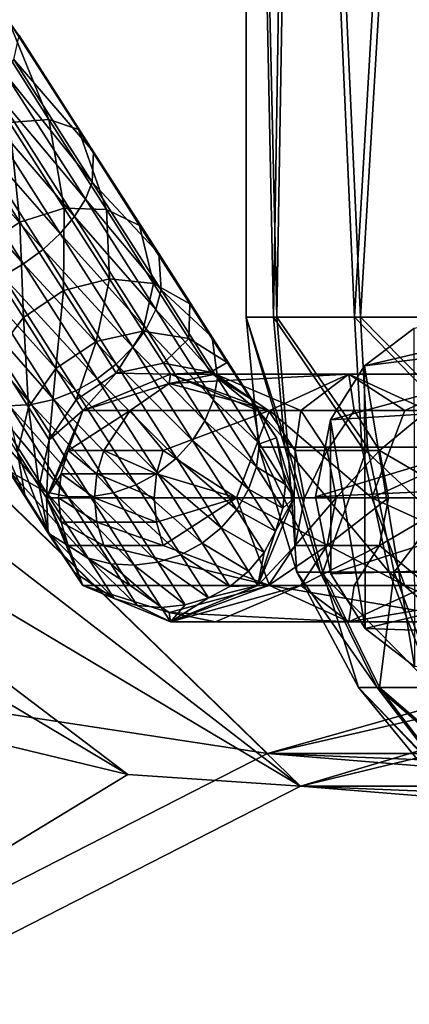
# Model space of a CAD drawing. Header units: metres. Extents: x 0 to 804, y -808 to 0.
# Tile 12 of 92: x 109 to 130, y -733 to -681. Entities that reach past the tile are written whole.
import ezdxf

# ---------------------------------------------------------------- set-up
doc = ezdxf.new("R2010")
doc.units = ezdxf.units.M

msp = doc.modelspace()

# ---------------------------------------------------------------- linework, layer by layer
at = {"layer": 'None012311'}
for points in [[(84.22982, -682.522278, 108.109589), (355.943726, -624.124634, 109.128922), (78.546486, -118.575203, 117.953323)], [(346.66452, -635.821777, 108.924751), (355.943726, -624.124634, 109.128922), (84.22982, -682.522278, 108.109589)], [(341.434326, -646.210693, 108.743408), (346.66452, -635.821777, 108.924751), (84.22982, -682.522278, 108.109589)], [(337.947601, -658.335693, 108.531769), (341.434326, -646.210693, 108.743408), (84.22982, -682.522278, 108.109589)], [(335.843445, -657.893982, 105.539024), (123.969986, -721.144897, 104.434975), (82.481255, -680.857727, 105.138191)], [(123.969986, -721.144897, 104.434975), (335.843445, -657.893982, 105.539024), (334.719879, -670.138, 105.325302)], [(84.22982, -682.522278, 108.109589), (122.238647, -719.43042, 107.465355), (337.947601, -658.335693, 108.531769)], [(122.238647, -719.43042, 107.465355), (336.859772, -670.190369, 108.324844), (337.947601, -658.335693, 108.531769)], [(122.238647, -719.43042, 107.465355), (322.483765, -719.43042, 107.465355), (336.859772, -670.190369, 108.324844)], [(322.483765, -721.144897, 104.434975), (123.969986, -721.144897, 104.434975), (334.719879, -670.138, 105.325302)], [(123.969986, -721.144897, 104.434975), (83.185196, -689.640137, 104.984894), (82.481255, -680.857727, 105.138191)], [(105.895149, -716.931885, 107.508965), (122.238647, -719.43042, 107.465355), (84.22982, -682.522278, 108.109589)], [(85.365654, -698.170349, 104.835991), (83.185196, -689.640137, 104.984894), (123.969986, -721.144897, 104.434975)], [(88.643501, -704.88562, 104.718781), (85.365654, -698.170349, 104.835991), (114.904655, -720.526489, 104.44577)], [(114.904655, -720.526489, 104.44577), (85.365654, -698.170349, 104.835991), (123.969986, -721.144897, 104.434975)], [(106.073952, -718.413147, 104.482658), (88.643501, -704.88562, 104.718781), (114.904655, -720.526489, 104.44577)], [(122.238647, -719.43042, 107.465355), (105.895149, -716.931885, 107.508965), (59.346073, -751.527832, 163.059708)], [(106.073952, -718.413147, 104.482658), (114.904655, -720.526489, 104.44577), (61.042992, -753.259888, 160.059708)], [(322.483765, -735.750671, 135.73291), (122.238647, -719.43042, 107.465355), (59.346073, -751.527832, 163.059708)], [(322.483765, -735.750671, 135.73291), (322.483765, -727.591248, 121.600327), (122.238647, -719.43042, 107.465355)], [(322.483765, -727.591248, 121.600327), (322.483765, -719.43042, 107.465355), (122.238647, -719.43042, 107.465355)], [(61.042992, -753.259888, 160.059708), (114.904655, -720.526489, 104.44577), (123.969986, -721.144897, 104.434975)], [(61.042992, -753.259888, 160.059708), (123.969986, -721.144897, 104.434975), (322.483765, -737.202393, 132.24733)], [(322.483765, -737.202393, 132.24733), (123.969986, -721.144897, 104.434975), (322.483765, -729.17334, 118.340668)], [(123.969986, -721.144897, 104.434975), (322.483765, -721.144897, 104.434975), (322.483765, -729.17334, 118.340668)]]:
    msp.add_3dface(points, dxfattribs=at)
at = {"layer": 'None012312'}
for points in [[(108.630753, -680.936401, 857.452637), (107.294746, -680.735596, 859.598999), (110.745911, -686.13147, 863.022461)], [(107.294746, -680.735596, 859.598999), (108.67923, -686.294495, 864.483398), (110.745911, -686.13147, 863.022461)], [(109.196365, -681.726501, 855.109985), (108.630753, -680.936401, 857.452637), (112.29834, -686.670654, 861.090759)], [(108.630753, -680.936401, 857.452637), (110.745911, -686.13147, 863.022461), (112.29834, -686.670654, 861.090759)], [(113.100159, -687.830078, 858.982483), (108.905472, -682.985596, 852.927673), (109.196365, -681.726501, 855.109985)], [(112.29834, -686.670654, 861.090759), (113.100159, -687.830078, 858.982483), (109.196365, -681.726501, 855.109985)], [(113.029305, -689.433105, 857.018494), (108.447632, -683.733093, 852.00293), (108.905472, -682.985596, 852.927673)], [(113.100159, -687.830078, 858.982483), (113.029305, -689.433105, 857.018494), (108.905472, -682.985596, 852.927673)], [(107.802368, -684.521912, 851.238037), (108.447632, -683.733093, 852.00293), (112.664711, -690.326477, 856.186218)], [(112.664711, -690.326477, 856.186218), (108.447632, -683.733093, 852.00293), (113.029305, -689.433105, 857.018494)], [(106.994469, -685.321655, 850.662415), (107.802368, -684.521912, 851.238037), (112.096565, -691.23584, 855.497803)], [(107.802368, -684.521912, 851.238037), (112.664711, -690.326477, 856.186218), (112.096565, -691.23584, 855.497803)], [(106.054985, -686.101624, 850.298218), (106.994469, -685.321655, 850.662415), (111.346703, -692.126343, 854.979797)], [(106.994469, -685.321655, 850.662415), (112.096565, -691.23584, 855.497803), (111.346703, -692.126343, 854.979797)], [(105.020012, -686.831848, 850.159363), (106.054985, -686.101624, 850.298218), (110.443947, -692.963745, 854.651978)], [(106.054985, -686.101624, 850.298218), (111.346703, -692.126343, 854.979797), (110.443947, -692.963745, 854.651978)], [(109.219032, -691.522339, 869.525208), (108.67923, -686.294495, 864.483398), (106.412918, -687.13501, 865.251221)], [(110.745911, -686.13147, 863.022461), (108.67923, -686.294495, 864.483398), (111.560738, -690.799683, 868.872253)], [(111.560738, -690.799683, 868.872253), (108.67923, -686.294495, 864.483398), (109.219032, -691.522339, 869.525208)], [(112.29834, -686.670654, 861.090759), (110.745911, -686.13147, 863.022461), (113.770889, -690.860962, 867.629761)], [(110.745911, -686.13147, 863.022461), (111.560738, -690.799683, 868.872253), (113.770889, -690.860962, 867.629761)], [(103.929344, -687.484253, 850.251282), (105.020012, -686.831848, 850.159363), (109.422974, -693.71582, 854.527039)], [(105.020012, -686.831848, 850.159363), (110.443947, -692.963745, 854.651978), (109.422974, -693.71582, 854.527039)], [(113.770889, -690.860962, 867.629761), (115.513, -691.696716, 865.987), (112.29834, -686.670654, 861.090759)], [(115.513, -691.696716, 865.987), (113.100159, -687.830078, 858.982483), (112.29834, -686.670654, 861.090759)], [(109.422974, -693.71582, 854.527039), (108.323036, -694.35376, 854.609741), (103.929344, -687.484253, 850.251282)], [(107.102264, -692.918823, 869.489319), (109.219032, -691.522339, 869.525208), (106.412918, -687.13501, 865.251221)], [(116.521858, -693.17981, 864.194031), (113.029305, -689.433105, 857.018494), (113.100159, -687.830078, 858.982483)], [(115.513, -691.696716, 865.987), (116.521858, -693.17981, 864.194031), (113.100159, -687.830078, 858.982483)], [(116.643875, -695.084473, 862.523804), (112.664711, -690.326477, 856.186218), (113.029305, -689.433105, 857.018494)], [(116.643875, -695.084473, 862.523804), (113.029305, -689.433105, 857.018494), (116.521858, -693.17981, 864.194031)], [(112.096565, -691.23584, 855.497803), (112.664711, -690.326477, 856.186218), (116.361008, -696.105591, 861.815979)], [(116.361008, -696.105591, 861.815979), (112.664711, -690.326477, 856.186218), (116.643875, -695.084473, 862.523804)], [(111.521896, -695.122864, 874.733154), (111.560738, -690.799683, 868.872253), (109.219032, -691.522339, 869.525208)], [(111.560738, -690.799683, 868.872253), (111.521896, -695.122864, 874.733154), (113.925484, -694.496948, 874.220154)], [(113.770889, -690.860962, 867.629761), (111.560738, -690.799683, 868.872253), (113.925484, -694.496948, 874.220154)], [(113.925484, -694.496948, 874.220154), (116.253365, -694.742249, 873.243958), (113.770889, -690.860962, 867.629761)], [(116.253365, -694.742249, 873.243958), (115.513, -691.696716, 865.987), (113.770889, -690.860962, 867.629761)], [(109.408531, -696.524658, 874.704956), (109.219032, -691.522339, 869.525208), (107.102264, -692.918823, 869.489319)], [(109.219032, -691.522339, 869.525208), (109.408531, -696.524658, 874.704956), (111.521896, -695.122864, 874.733154)], [(111.346703, -692.126343, 854.979797), (112.096565, -691.23584, 855.497803), (115.860466, -697.120667, 861.230591)], [(112.096565, -691.23584, 855.497803), (116.361008, -696.105591, 861.815979), (115.860466, -697.120667, 861.230591)], [(110.443947, -692.963745, 854.651978), (111.346703, -692.126343, 854.979797), (115.161476, -698.090698, 860.790039)], [(111.346703, -692.126343, 854.979797), (115.860466, -697.120667, 861.230591), (115.161476, -698.090698, 860.790039)], [(116.253365, -694.742249, 873.243958), (118.151154, -695.821472, 871.953247), (115.513, -691.696716, 865.987)], [(118.151154, -695.821472, 871.953247), (116.521858, -693.17981, 864.194031), (115.513, -691.696716, 865.987)], [(107.907135, -698.489014, 874.139771), (109.408531, -696.524658, 874.704956), (107.102264, -692.918823, 869.489319)], [(109.422974, -693.71582, 854.527039), (110.443947, -692.963745, 854.651978), (114.290901, -698.978394, 860.51123)], [(110.443947, -692.963745, 854.651978), (115.161476, -698.090698, 860.790039), (114.290901, -698.978394, 860.51123)], [(119.329918, -697.57019, 870.544495), (116.643875, -695.084473, 862.523804), (116.521858, -693.17981, 864.194031)], [(119.329918, -697.57019, 870.544495), (116.521858, -693.17981, 864.194031), (118.151154, -695.821472, 871.953247)], [(113.282204, -699.749695, 860.405029), (108.323036, -694.35376, 854.609741), (109.422974, -693.71582, 854.527039)], [(114.290901, -698.978394, 860.51123), (113.282204, -699.749695, 860.405029), (109.422974, -693.71582, 854.527039)], [(107.186386, -694.852966, 854.896973), (108.323036, -694.35376, 854.609741), (112.174133, -700.374878, 860.475342)], [(108.323036, -694.35376, 854.609741), (113.282204, -699.749695, 860.405029), (112.174133, -700.374878, 860.475342)], [(113.925484, -694.496948, 874.220154), (111.521896, -695.122864, 874.733154), (113.233055, -697.798218, 880.674866)], [(113.233055, -697.798218, 880.674866), (115.682617, -697.244202, 880.321472), (113.925484, -694.496948, 874.220154)], [(115.682617, -697.244202, 880.321472), (116.253365, -694.742249, 873.243958), (113.925484, -694.496948, 874.220154)], [(104.977448, -695.364563, 856.033142), (106.056725, -695.194275, 855.377563), (109.832428, -701.097534, 861.128357)], [(106.056725, -695.194275, 855.377563), (107.186386, -694.852966, 854.896973), (111.009293, -700.830017, 860.719604)], [(106.056725, -695.194275, 855.377563), (111.009293, -700.830017, 860.719604), (109.832428, -701.097534, 861.128357)], [(107.186386, -694.852966, 854.896973), (112.174133, -700.374878, 860.475342), (111.009293, -700.830017, 860.719604)], [(109.408531, -696.524658, 874.704956), (111.122215, -699.203979, 880.655457), (111.521896, -695.122864, 874.733154)], [(111.521896, -695.122864, 874.733154), (111.122215, -699.203979, 880.655457), (113.233055, -697.798218, 880.674866)], [(115.682617, -697.244202, 880.321472), (118.097992, -697.626343, 879.649109), (116.253365, -694.742249, 873.243958)], [(118.097992, -697.626343, 879.649109), (118.151154, -695.821472, 871.953247), (116.253365, -694.742249, 873.243958)], [(119.610207, -699.72229, 869.232178), (116.361008, -696.105591, 861.815979), (116.643875, -695.084473, 862.523804)], [(119.610207, -699.72229, 869.232178), (116.643875, -695.084473, 862.523804), (119.329918, -697.57019, 870.544495)], [(104.977448, -695.364563, 856.033142), (109.832428, -701.097534, 861.128357), (108.688774, -701.167175, 861.685852)], [(115.860466, -697.120667, 861.230591), (116.361008, -696.105591, 861.815979), (119.394417, -700.848267, 868.676086)], [(119.394417, -700.848267, 868.676086), (116.361008, -696.105591, 861.815979), (119.610207, -699.72229, 869.232178)], [(120.11145, -698.886353, 878.76001), (118.151154, -695.821472, 871.953247), (118.097992, -697.626343, 879.649109)], [(119.329918, -697.57019, 870.544495), (118.151154, -695.821472, 871.953247), (120.11145, -698.886353, 878.76001)], [(109.671471, -701.247498, 880.266174), (109.408531, -696.524658, 874.704956), (107.907135, -698.489014, 874.139771)], [(111.122215, -699.203979, 880.655457), (109.408531, -696.524658, 874.704956), (109.671471, -701.247498, 880.266174)], [(114.286858, -699.445862, 887.121948), (115.682617, -697.244202, 880.321472), (113.233055, -697.798218, 880.674866)], [(114.286858, -699.445862, 887.121948), (116.76474, -698.936096, 886.941772), (115.682617, -697.244202, 880.321472)], [(115.161476, -698.090698, 860.790039), (115.860466, -697.120667, 861.230591), (118.949348, -701.950073, 868.216125)], [(116.76474, -698.936096, 886.941772), (118.097992, -697.626343, 879.649109), (115.682617, -697.244202, 880.321472)], [(115.860466, -697.120667, 861.230591), (119.394417, -700.848267, 868.676086), (118.949348, -701.950073, 868.216125)], [(113.233055, -697.798218, 880.674866), (111.122215, -699.203979, 880.655457), (112.177582, -700.854065, 887.112)], [(112.177582, -700.854065, 887.112), (114.286858, -699.445862, 887.121948), (113.233055, -697.798218, 880.674866)], [(116.76474, -698.936096, 886.941772), (119.233986, -699.402466, 886.598999), (118.097992, -697.626343, 879.649109)], [(119.233986, -699.402466, 886.598999), (120.11145, -698.886353, 878.76001), (118.097992, -697.626343, 879.649109)], [(121.416466, -700.83252, 877.789673), (119.610207, -699.72229, 869.232178), (119.329918, -697.57019, 870.544495)], [(121.416466, -700.83252, 877.789673), (119.329918, -697.57019, 870.544495), (120.11145, -698.886353, 878.76001)], [(114.290901, -698.978394, 860.51123), (115.161476, -698.090698, 860.790039), (118.292107, -702.985352, 867.869995)], [(115.161476, -698.090698, 860.790039), (118.949348, -701.950073, 868.216125), (118.292107, -702.985352, 867.869995)], [(109.101669, -703.617676, 879.566284), (109.671471, -701.247498, 880.266174), (107.907135, -698.489014, 874.139771)], [(110.758026, -702.94635, 886.913574), (111.122215, -699.203979, 880.655457), (109.671471, -701.247498, 880.266174)], [(111.122215, -699.203979, 880.655457), (110.758026, -702.94635, 886.913574), (112.177582, -700.854065, 887.112)], [(117.447952, -703.914368, 867.65094), (113.282204, -699.749695, 860.405029), (114.290901, -698.978394, 860.51123)], [(117.130646, -699.507385, 893.82666), (116.76474, -698.936096, 886.941772), (114.286858, -699.445862, 887.121948)], [(118.292107, -702.985352, 867.869995), (117.447952, -703.914368, 867.65094), (114.290901, -698.978394, 860.51123)], [(116.76474, -698.936096, 886.941772), (117.130646, -699.507385, 893.82666), (119.233986, -699.402466, 886.598999)], [(119.233986, -699.402466, 886.598999), (121.318687, -700.773865, 886.145752), (120.11145, -698.886353, 878.76001)], [(121.318687, -700.773865, 886.145752), (121.416466, -700.83252, 877.789673), (120.11145, -698.886353, 878.76001)], [(112.174133, -700.374878, 860.475342), (113.282204, -699.749695, 860.405029), (116.449318, -704.701416, 867.567505)], [(112.534134, -701.411072, 893.82666), (114.286858, -699.445862, 887.121948), (112.177582, -700.854065, 887.112)], [(112.534134, -701.411072, 893.82666), (117.130646, -699.507385, 893.82666), (114.286858, -699.445862, 887.121948)], [(117.130646, -699.507385, 1766.906372), (112.534134, -701.411072, 1766.906372), (117.072083, -700.002197, 1789.088623)], [(117.130646, -699.507385, 1766.906372), (117.130646, -699.507385, 893.82666), (112.534134, -701.411072, 1766.906372)], [(117.130646, -699.507385, 893.82666), (112.534134, -701.411072, 893.82666), (112.534134, -701.411072, 1766.906372)], [(113.282204, -699.749695, 860.405029), (117.447952, -703.914368, 867.65094), (116.449318, -704.701416, 867.567505)], [(122.333961, -701.411072, 1811.110474), (126.499825, -699.507385, 1809.167969), (117.072083, -700.002197, 1789.088623)], [(117.072083, -700.002197, 1789.088623), (126.499825, -699.507385, 1809.167969), (119.500565, -699.507385, 1788.550293)], [(119.500565, -699.507385, 1788.550293), (117.130646, -699.507385, 1766.906372), (117.072083, -700.002197, 1789.088623)], [(117.130646, -699.507385, 893.82666), (121.726875, -701.411743, 893.82666), (119.233986, -699.402466, 886.598999)], [(121.726875, -701.411743, 1766.906372), (117.130646, -699.507385, 1766.906372), (122.293396, -701.411194, 1777.292603)], [(117.130646, -699.507385, 1766.906372), (119.500565, -699.507385, 1788.550293), (122.293396, -701.411194, 1777.292603)], [(121.726875, -701.411743, 1766.906372), (121.726875, -701.411743, 893.82666), (117.130646, -699.507385, 1766.906372)], [(121.726875, -701.411743, 893.82666), (117.130646, -699.507385, 893.82666), (117.130646, -699.507385, 1766.906372)], [(119.233986, -699.402466, 886.598999), (121.726875, -701.411743, 893.82666), (121.318687, -700.773865, 886.145752)], [(121.814362, -703.168457, 876.885742), (119.394417, -700.848267, 868.676086), (119.610207, -699.72229, 869.232178)], [(126.499825, -699.507385, 1809.167969), (123.987808, -701.411194, 1787.555542), (119.500565, -699.507385, 1788.550293)], [(119.500565, -699.507385, 1788.550293), (123.987808, -701.411194, 1787.555542), (122.293396, -701.411194, 1777.292603)], [(121.416466, -700.83252, 877.789673), (121.814362, -703.168457, 876.885742), (119.610207, -699.72229, 869.232178)], [(126.499825, -699.507385, 1809.167969), (122.333961, -701.411072, 1811.110474), (129.446854, -701.411072, 1826.364136)], [(123.987808, -701.411194, 1787.555542), (126.499825, -699.507385, 1809.167969), (126.789413, -701.411194, 1797.572876)], [(126.499825, -699.507385, 1809.167969), (130.665421, -701.411743, 1807.225464), (126.789413, -701.411194, 1797.572876)], [(130.665421, -701.411743, 1807.225464), (126.499825, -699.507385, 1809.167969), (133.612717, -699.507385, 1824.421631)], [(133.612717, -699.507385, 1824.421631), (126.499825, -699.507385, 1809.167969), (129.446854, -701.411072, 1826.364136)], [(137.778305, -701.411743, 1822.479126), (133.612717, -699.507385, 1824.421631), (129.446854, -701.411072, 1826.364136)], [(105.880165, -700.2005, 864.01355), (107.622276, -701.036255, 862.370789), (110.603111, -705.696777, 869.111938)], [(105.880165, -700.2005, 864.01355), (110.603111, -705.696777, 869.111938), (108.70533, -704.617615, 870.402649)], [(111.009293, -700.830017, 860.719604), (112.174133, -700.374878, 860.475342), (115.334587, -705.316223, 867.622742)], [(112.174133, -700.374878, 860.475342), (116.449318, -704.701416, 867.567505), (115.334587, -705.316223, 867.622742)], [(117.072083, -700.002197, 1789.088623), (112.534134, -701.411072, 1766.906372), (115.013321, -701.411194, 1789.545044)], [(115.013321, -701.411194, 1789.545044), (122.333961, -701.411072, 1811.110474), (117.072083, -700.002197, 1789.088623)], [(107.246269, -700.716797, 873.123718), (109.499565, -705.953613, 878.662354), (109.101669, -703.617676, 879.566284)], [(109.499565, -705.953613, 878.662354), (107.246269, -700.716797, 873.123718), (107.526566, -702.868835, 871.811401)], [(111.009293, -700.830017, 860.719604), (114.146599, -705.735107, 867.814636), (109.832428, -701.097534, 861.128357)], [(110.758026, -702.94635, 886.913574), (112.534134, -701.411072, 893.82666), (112.177582, -700.854065, 887.112)], [(115.334587, -705.316223, 867.622742), (114.146599, -705.735107, 867.814636), (111.009293, -700.830017, 860.719604)], [(118.949348, -701.950073, 868.216125), (119.394417, -700.848267, 868.676086), (121.648415, -704.372375, 876.502686)], [(121.648415, -704.372375, 876.502686), (119.394417, -700.848267, 868.676086), (121.814362, -703.168457, 876.885742)], [(121.726875, -701.411743, 893.82666), (122.701454, -702.841553, 885.651062), (121.318687, -700.773865, 886.145752)], [(121.318687, -700.773865, 886.145752), (122.701454, -702.841553, 885.651062), (121.416466, -700.83252, 877.789673)], [(122.701454, -702.841553, 885.651062), (121.814362, -703.168457, 876.885742), (121.416466, -700.83252, 877.789673)], [(107.622276, -701.036255, 862.370789), (111.734512, -705.929138, 868.573853), (110.603111, -705.696777, 869.111938)], [(108.688774, -701.167175, 861.685852), (111.734512, -705.929138, 868.573853), (107.622276, -701.036255, 862.370789)], [(109.832428, -701.097534, 861.128357), (112.931, -705.942078, 868.135803), (108.688774, -701.167175, 861.685852)], [(112.931, -705.942078, 868.135803), (111.734512, -705.929138, 868.573853), (108.688774, -701.167175, 861.685852)], [(110.244308, -705.404175, 886.556763), (109.671471, -701.247498, 880.266174), (109.101669, -703.617676, 879.566284)], [(110.244308, -705.404175, 886.556763), (110.758026, -702.94635, 886.913574), (109.671471, -701.247498, 880.266174)], [(114.146599, -705.735107, 867.814636), (112.931, -705.942078, 868.135803), (109.832428, -701.097534, 861.128357)], [(110.63015, -706.007385, 893.82666), (112.534134, -701.411072, 893.82666), (110.758026, -702.94635, 886.913574)], [(112.534134, -701.411072, 1766.906372), (110.63015, -706.007385, 1766.906372), (111.754997, -703.519958, 1778.446777)], [(112.534134, -701.411072, 1766.906372), (112.534134, -701.411072, 893.82666), (110.63015, -706.007385, 1766.906372)], [(112.534134, -701.411072, 893.82666), (110.63015, -706.007385, 893.82666), (110.63015, -706.007385, 1766.906372)], [(112.534134, -701.411072, 1766.906372), (111.754997, -703.519958, 1778.446777), (115.013321, -701.411194, 1789.545044)], [(111.754997, -703.519958, 1778.446777), (113.637695, -703.519958, 1789.850098), (115.013321, -701.411194, 1789.545044)], [(113.637695, -703.519958, 1789.850098), (116.750626, -703.519958, 1800.980591), (115.013321, -701.411194, 1789.545044)], [(115.013321, -701.411194, 1789.545044), (116.750626, -703.519958, 1800.980591), (122.333961, -701.411072, 1811.110474)], [(116.750626, -703.519958, 1800.980591), (120.608368, -706.007385, 1811.915161), (122.333961, -701.411072, 1811.110474)], [(122.333961, -701.411072, 1811.110474), (120.608368, -706.007385, 1811.915161), (127.72126, -706.007385, 1827.168823)], [(122.293396, -701.411194, 1777.292603), (123.694046, -703.519958, 1777.139282), (121.726875, -701.411743, 1766.906372)], [(121.726875, -701.411743, 893.82666), (123.63015, -706.007385, 893.82666), (122.701454, -702.841553, 885.651062)], [(123.694046, -703.519958, 1777.139282), (123.63015, -706.007385, 1766.906372), (121.726875, -701.411743, 1766.906372)], [(123.63015, -706.007385, 1766.906372), (123.63015, -706.007385, 893.82666), (121.726875, -701.411743, 1766.906372)], [(123.63015, -706.007385, 893.82666), (121.726875, -701.411743, 893.82666), (121.726875, -701.411743, 1766.906372)], [(123.987808, -701.411194, 1787.555542), (123.694046, -703.519958, 1777.139282), (122.293396, -701.411194, 1777.292603)], [(129.446854, -701.411072, 1826.364136), (122.333961, -701.411072, 1811.110474), (127.72126, -706.007385, 1827.168823)], [(125.363434, -703.519958, 1787.250488), (123.694046, -703.519958, 1777.139282), (123.987808, -701.411194, 1787.555542)], [(125.363434, -703.519958, 1787.250488), (123.987808, -701.411194, 1787.555542), (126.789413, -701.411194, 1797.572876)], [(128.123657, -703.519958, 1797.119995), (125.363434, -703.519958, 1787.250488), (126.789413, -701.411194, 1797.572876)], [(126.789413, -701.411194, 1797.572876), (130.665421, -701.411743, 1807.225464), (128.123657, -703.519958, 1797.119995)], [(127.72126, -706.007385, 1827.168823), (137.778305, -701.411743, 1822.479126), (129.446854, -701.411072, 1826.364136)], [(139.503265, -706.007385, 1821.674805), (137.778305, -701.411743, 1822.479126), (127.72126, -706.007385, 1827.168823)], [(130.665421, -701.411743, 1807.225464), (132.390366, -706.007385, 1806.421143), (128.123657, -703.519958, 1797.119995)], [(118.292107, -702.985352, 867.869995), (118.949348, -701.950073, 868.216125), (121.244568, -705.538635, 876.185852)], [(118.949348, -701.950073, 868.216125), (121.648415, -704.372375, 876.502686), (121.244568, -705.538635, 876.185852)], [(107.526566, -702.868835, 871.811401), (108.70533, -704.617615, 870.402649), (110.804588, -707.89978, 877.692017)], [(110.804588, -707.89978, 877.692017), (109.499565, -705.953613, 878.662354), (107.526566, -702.868835, 871.811401)], [(110.244308, -705.404175, 886.556763), (110.63015, -706.007385, 893.82666), (110.758026, -702.94635, 886.913574)], [(120.618347, -706.622437, 875.947449), (117.447952, -703.914368, 867.65094), (118.292107, -702.985352, 867.869995)], [(121.244568, -705.538635, 876.185852), (120.618347, -706.622437, 875.947449), (118.292107, -702.985352, 867.869995)], [(122.701454, -702.841553, 885.651062), (123.171783, -705.290771, 885.190247), (121.814362, -703.168457, 876.885742)], [(123.63015, -706.007385, 893.82666), (123.171783, -705.290771, 885.190247), (122.701454, -702.841553, 885.651062)], [(110.63015, -706.007385, 1766.906372), (111.387306, -704.739319, 1778.487061), (111.754997, -703.519958, 1778.446777)], [(111.387306, -704.739319, 1778.487061), (113.276573, -704.739319, 1789.930176), (111.754997, -703.519958, 1778.446777)], [(113.276573, -704.739319, 1789.930176), (113.637695, -703.519958, 1789.850098), (111.754997, -703.519958, 1778.446777)], [(113.637695, -703.519958, 1789.850098), (113.276573, -704.739319, 1789.930176), (116.400368, -704.739319, 1801.099487)], [(116.750626, -703.519958, 1800.980591), (113.637695, -703.519958, 1789.850098), (116.400368, -704.739319, 1801.099487)], [(120.608368, -706.007385, 1811.915161), (116.750626, -703.519958, 1800.980591), (116.400368, -704.739319, 1801.099487)], [(123.171783, -705.290771, 885.190247), (121.648415, -704.372375, 876.502686), (121.814362, -703.168457, 876.885742)], [(124.18589, -706.007385, 1777.085449), (123.63015, -706.007385, 1766.906372), (123.694046, -703.519958, 1777.139282)], [(124.18589, -706.007385, 1777.085449), (123.694046, -703.519958, 1777.139282), (125.363434, -703.519958, 1787.250488)], [(125.846489, -706.007385, 1787.143433), (124.18589, -706.007385, 1777.085449), (125.363434, -703.519958, 1787.250488)], [(125.846489, -706.007385, 1787.143433), (125.363434, -703.519958, 1787.250488), (128.123657, -703.519958, 1797.119995)], [(128.592194, -706.007385, 1796.960938), (125.846489, -706.007385, 1787.143433), (128.123657, -703.519958, 1797.119995)], [(128.123657, -703.519958, 1797.119995), (132.390366, -706.007385, 1806.421143), (128.592194, -706.007385, 1796.960938)], [(109.101669, -703.617676, 879.566284), (109.499565, -705.953613, 878.662354), (110.71463, -707.853333, 886.095947)], [(110.71463, -707.853333, 886.095947), (110.244308, -705.404175, 886.556763), (109.101669, -703.617676, 879.566284)], [(116.449318, -704.701416, 867.567505), (117.447952, -703.914368, 867.65094), (119.793816, -707.582153, 875.79657)], [(117.447952, -703.914368, 867.65094), (120.618347, -706.622437, 875.947449), (119.793816, -707.582153, 875.79657)], [(121.244568, -705.538635, 876.185852), (121.648415, -704.372375, 876.502686), (123.036522, -706.542664, 884.994995)], [(123.036522, -706.542664, 884.994995), (121.648415, -704.372375, 876.502686), (123.171783, -705.290771, 885.190247)], [(108.70533, -704.617615, 870.402649), (112.818047, -709.15979, 876.802917), (110.804588, -707.89978, 877.692017)], [(108.70533, -704.617615, 870.402649), (110.603111, -705.696777, 869.111938), (112.818047, -709.15979, 876.802917)], [(110.63015, -706.007385, 1766.906372), (111.263153, -706.007385, 1778.50061), (111.387306, -704.739319, 1778.487061)], [(111.263153, -706.007385, 1778.50061), (113.15464, -706.007385, 1789.957153), (111.387306, -704.739319, 1778.487061)], [(113.15464, -706.007385, 1789.957153), (113.276573, -704.739319, 1789.930176), (111.387306, -704.739319, 1778.487061)], [(116.282097, -706.007385, 1801.139648), (113.276573, -704.739319, 1789.930176), (113.15464, -706.007385, 1789.957153)], [(113.276573, -704.739319, 1789.930176), (116.282097, -706.007385, 1801.139648), (116.400368, -704.739319, 1801.099487)], [(115.334587, -705.316223, 867.622742), (116.449318, -704.701416, 867.567505), (118.802666, -708.380859, 875.739075)], [(116.400368, -704.739319, 1801.099487), (116.282097, -706.007385, 1801.139648), (120.608368, -706.007385, 1811.915161)], [(116.449318, -704.701416, 867.567505), (119.793816, -707.582153, 875.79657), (118.802666, -708.380859, 875.739075)], [(110.63015, -706.007385, 893.82666), (110.244308, -705.404175, 886.556763), (110.71463, -707.853333, 886.095947)], [(114.146599, -705.735107, 867.814636), (115.334587, -705.316223, 867.622742), (117.682983, -708.987915, 875.777161)], [(117.682983, -708.987915, 875.777161), (115.334587, -705.316223, 867.622742), (118.802666, -708.380859, 875.739075)], [(122.658058, -707.748596, 884.833435), (120.618347, -706.622437, 875.947449), (121.244568, -705.538635, 876.185852)], [(123.036522, -706.542664, 884.994995), (122.658058, -707.748596, 884.833435), (121.244568, -705.538635, 876.185852)], [(123.63015, -706.007385, 893.82666), (123.036522, -706.542664, 884.994995), (123.171783, -705.290771, 885.190247)], [(109.499565, -705.953613, 878.662354), (112.097397, -709.921082, 885.601257), (110.71463, -707.853333, 886.095947)], [(112.097397, -709.921082, 885.601257), (109.499565, -705.953613, 878.662354), (110.804588, -707.89978, 877.692017)], [(110.603111, -705.696777, 869.111938), (111.734512, -705.929138, 868.573853), (113.997673, -709.46759, 876.432251)], [(110.603111, -705.696777, 869.111938), (113.997673, -709.46759, 876.432251), (112.818047, -709.15979, 876.802917)], [(112.534134, -710.60376, 893.82666), (110.63015, -706.007385, 893.82666), (110.71463, -707.853333, 886.095947)], [(112.534134, -710.60376, 1766.906372), (111.754997, -708.494873, 1778.446777), (110.63015, -706.007385, 1766.906372)], [(111.754997, -708.494873, 1778.446777), (111.387306, -707.275513, 1778.487061), (110.63015, -706.007385, 1766.906372)], [(110.63015, -706.007385, 1766.906372), (111.387306, -707.275513, 1778.487061), (111.263153, -706.007385, 1778.50061)], [(112.534134, -710.60376, 893.82666), (112.534134, -710.60376, 1766.906372), (110.63015, -706.007385, 893.82666)], [(112.534134, -710.60376, 1766.906372), (110.63015, -706.007385, 1766.906372), (110.63015, -706.007385, 893.82666)], [(111.387306, -707.275513, 1778.487061), (113.276573, -707.275513, 1789.930176), (111.263153, -706.007385, 1778.50061)], [(113.276573, -707.275513, 1789.930176), (113.15464, -706.007385, 1789.957153), (111.263153, -706.007385, 1778.50061)], [(111.734512, -705.929138, 868.573853), (115.233414, -709.54187, 876.130554), (113.997673, -709.46759, 876.432251)], [(112.931, -705.942078, 868.135803), (115.233414, -709.54187, 876.130554), (111.734512, -705.929138, 868.573853)], [(112.931, -705.942078, 868.135803), (114.146599, -705.735107, 867.814636), (116.477791, -709.379944, 875.909363)], [(115.233414, -709.54187, 876.130554), (112.931, -705.942078, 868.135803), (116.477791, -709.379944, 875.909363)], [(116.400368, -707.275513, 1801.099487), (116.282097, -706.007385, 1801.139648), (113.15464, -706.007385, 1789.957153)], [(116.400368, -707.275513, 1801.099487), (113.15464, -706.007385, 1789.957153), (113.276573, -707.275513, 1789.930176)], [(116.477791, -709.379944, 875.909363), (114.146599, -705.735107, 867.814636), (117.682983, -708.987915, 875.777161)], [(120.608368, -706.007385, 1811.915161), (116.282097, -706.007385, 1801.139648), (116.400368, -707.275513, 1801.099487)], [(116.750626, -708.494873, 1800.980591), (120.608368, -706.007385, 1811.915161), (116.400368, -707.275513, 1801.099487)], [(122.333961, -710.60376, 1811.110474), (120.608368, -706.007385, 1811.915161), (116.750626, -708.494873, 1800.980591)], [(122.333961, -710.60376, 1811.110474), (129.446854, -710.60376, 1826.364136), (120.608368, -706.007385, 1811.915161)], [(129.446854, -710.60376, 1826.364136), (127.72126, -706.007385, 1827.168823), (120.608368, -706.007385, 1811.915161)], [(121.726875, -710.603088, 893.82666), (122.658058, -707.748596, 884.833435), (123.63015, -706.007385, 893.82666)], [(121.726875, -710.603088, 1766.906372), (123.63015, -706.007385, 1766.906372), (123.694046, -708.494873, 1777.139282)], [(123.63015, -706.007385, 893.82666), (123.63015, -706.007385, 1766.906372), (121.726875, -710.603088, 893.82666)], [(123.63015, -706.007385, 1766.906372), (121.726875, -710.603088, 1766.906372), (121.726875, -710.603088, 893.82666)], [(122.658058, -707.748596, 884.833435), (123.036522, -706.542664, 884.994995), (123.63015, -706.007385, 893.82666)], [(123.694046, -708.494873, 1777.139282), (123.63015, -706.007385, 1766.906372), (124.18589, -706.007385, 1777.085449)], [(124.18589, -706.007385, 1777.085449), (125.846489, -706.007385, 1787.143433), (123.694046, -708.494873, 1777.139282)], [(125.846489, -706.007385, 1787.143433), (125.363434, -708.494873, 1787.250488), (123.694046, -708.494873, 1777.139282)], [(125.846489, -706.007385, 1787.143433), (128.592194, -706.007385, 1796.960938), (125.363434, -708.494873, 1787.250488)], [(128.592194, -706.007385, 1796.960938), (128.123657, -708.494873, 1797.119995), (125.363434, -708.494873, 1787.250488)], [(137.778305, -710.603088, 1822.479126), (139.503265, -706.007385, 1821.674805), (127.72126, -706.007385, 1827.168823)], [(127.72126, -706.007385, 1827.168823), (129.446854, -710.60376, 1826.364136), (137.778305, -710.603088, 1822.479126)], [(128.592194, -706.007385, 1796.960938), (132.390366, -706.007385, 1806.421143), (128.123657, -708.494873, 1797.119995)], [(132.390366, -706.007385, 1806.421143), (130.665421, -710.603088, 1807.225464), (128.123657, -708.494873, 1797.119995)], [(119.793816, -707.582153, 875.79657), (120.618347, -706.622437, 875.947449), (122.050941, -708.862244, 884.711914)], [(120.618347, -706.622437, 875.947449), (122.658058, -707.748596, 884.833435), (122.050941, -708.862244, 884.711914)], [(111.754997, -708.494873, 1778.446777), (113.637695, -708.494873, 1789.850098), (111.387306, -707.275513, 1778.487061)], [(113.637695, -708.494873, 1789.850098), (113.276573, -707.275513, 1789.930176), (111.387306, -707.275513, 1778.487061)], [(116.750626, -708.494873, 1800.980591), (116.400368, -707.275513, 1801.099487), (113.276573, -707.275513, 1789.930176)], [(113.637695, -708.494873, 1789.850098), (116.750626, -708.494873, 1800.980591), (113.276573, -707.275513, 1789.930176)], [(118.802666, -708.380859, 875.739075), (119.793816, -707.582153, 875.79657), (121.238503, -709.840881, 884.63501)], [(119.793816, -707.582153, 875.79657), (122.050941, -708.862244, 884.711914), (121.238503, -709.840881, 884.63501)], [(110.71463, -707.853333, 886.095947), (112.097397, -709.921082, 885.601257), (112.534134, -710.60376, 893.82666)], [(110.804588, -707.89978, 877.692017), (112.818047, -709.15979, 876.802917), (114.182098, -711.29248, 885.14801)], [(114.182098, -711.29248, 885.14801), (112.097397, -709.921082, 885.601257), (110.804588, -707.89978, 877.692017)], [(122.050941, -708.862244, 884.711914), (122.658058, -707.748596, 884.833435), (121.726875, -710.603088, 893.82666)], [(112.534134, -710.60376, 1766.906372), (115.013321, -710.603638, 1789.545044), (111.754997, -708.494873, 1778.446777)], [(115.013321, -710.603638, 1789.545044), (113.637695, -708.494873, 1789.850098), (111.754997, -708.494873, 1778.446777)], [(122.333961, -710.60376, 1811.110474), (113.637695, -708.494873, 1789.850098), (115.013321, -710.603638, 1789.545044)], [(113.637695, -708.494873, 1789.850098), (122.333961, -710.60376, 1811.110474), (116.750626, -708.494873, 1800.980591)], [(118.802666, -708.380859, 875.739075), (120.251961, -710.64679, 884.605713), (117.682983, -708.987915, 875.777161)], [(120.251961, -710.64679, 884.605713), (118.802666, -708.380859, 875.739075), (121.238503, -709.840881, 884.63501)], [(122.293396, -710.603638, 1777.292603), (121.726875, -710.603088, 1766.906372), (123.694046, -708.494873, 1777.139282)], [(123.694046, -708.494873, 1777.139282), (125.363434, -708.494873, 1787.250488), (122.293396, -710.603638, 1777.292603)], [(125.363434, -708.494873, 1787.250488), (123.987808, -710.603638, 1787.555542), (122.293396, -710.603638, 1777.292603)], [(125.363434, -708.494873, 1787.250488), (128.123657, -708.494873, 1797.119995), (123.987808, -710.603638, 1787.555542)], [(128.123657, -708.494873, 1797.119995), (126.789413, -710.603638, 1797.572876), (123.987808, -710.603638, 1787.555542)], [(128.123657, -708.494873, 1797.119995), (130.665421, -710.603088, 1807.225464), (126.789413, -710.603638, 1797.572876)], [(112.818047, -709.15979, 876.802917), (115.391426, -711.646667, 884.959045), (114.182098, -711.29248, 885.14801)], [(112.818047, -709.15979, 876.802917), (113.997673, -709.46759, 876.432251), (115.391426, -711.646667, 884.959045)], [(117.682983, -708.987915, 875.777161), (119.129227, -711.249084, 884.625122), (116.477791, -709.379944, 875.909363)], [(120.251961, -710.64679, 884.605713), (119.129227, -711.249084, 884.625122), (117.682983, -708.987915, 875.777161)], [(121.238503, -709.840881, 884.63501), (122.050941, -708.862244, 884.711914), (121.726875, -710.603088, 893.82666)], [(113.997673, -709.46759, 876.432251), (115.233414, -709.54187, 876.130554), (116.651344, -711.758789, 884.805237)], [(115.391426, -711.646667, 884.959045), (113.997673, -709.46759, 876.432251), (116.651344, -711.758789, 884.805237)], [(117.913445, -711.624573, 884.692505), (115.233414, -709.54187, 876.130554), (116.477791, -709.379944, 875.909363)], [(115.233414, -709.54187, 876.130554), (117.913445, -711.624573, 884.692505), (116.651344, -711.758789, 884.805237)], [(119.129227, -711.249084, 884.625122), (117.913445, -711.624573, 884.692505), (116.477791, -709.379944, 875.909363)], [(112.097397, -709.921082, 885.601257), (114.182098, -711.29248, 885.14801), (112.534134, -710.60376, 893.82666)], [(121.726875, -710.603088, 893.82666), (120.251961, -710.64679, 884.605713), (121.238503, -709.840881, 884.63501)], [(117.072083, -712.012634, 1789.088623), (115.013321, -710.603638, 1789.545044), (112.534134, -710.60376, 1766.906372)], [(112.534134, -710.60376, 893.82666), (114.182098, -711.29248, 885.14801), (117.130646, -712.507385, 893.82666)], [(117.130646, -712.507385, 1766.906372), (117.072083, -712.012634, 1789.088623), (112.534134, -710.60376, 1766.906372)], [(117.130646, -712.507385, 893.82666), (117.130646, -712.507385, 1766.906372), (112.534134, -710.60376, 893.82666)], [(117.130646, -712.507385, 1766.906372), (112.534134, -710.60376, 1766.906372), (112.534134, -710.60376, 893.82666)], [(117.072083, -712.012634, 1789.088623), (122.333961, -710.60376, 1811.110474), (115.013321, -710.603638, 1789.545044)], [(126.499825, -712.507385, 1809.167969), (122.333961, -710.60376, 1811.110474), (117.072083, -712.012634, 1789.088623)], [(117.130646, -712.507385, 893.82666), (119.129227, -711.249084, 884.625122), (121.726875, -710.603088, 893.82666)], [(117.130646, -712.507385, 1766.906372), (121.726875, -710.603088, 1766.906372), (122.293396, -710.603638, 1777.292603)], [(121.726875, -710.603088, 893.82666), (121.726875, -710.603088, 1766.906372), (117.130646, -712.507385, 893.82666)], [(121.726875, -710.603088, 1766.906372), (117.130646, -712.507385, 1766.906372), (117.130646, -712.507385, 893.82666)], [(123.987808, -710.603638, 1787.555542), (119.500565, -712.507385, 1788.550293), (117.130646, -712.507385, 1766.906372)], [(123.987808, -710.603638, 1787.555542), (117.130646, -712.507385, 1766.906372), (122.293396, -710.603638, 1777.292603)], [(119.129227, -711.249084, 884.625122), (120.251961, -710.64679, 884.605713), (121.726875, -710.603088, 893.82666)], [(126.499825, -712.507385, 1809.167969), (119.500565, -712.507385, 1788.550293), (123.987808, -710.603638, 1787.555542)], [(126.499825, -712.507385, 1809.167969), (133.612717, -712.507385, 1824.421631), (122.333961, -710.60376, 1811.110474)], [(133.612717, -712.507385, 1824.421631), (129.446854, -710.60376, 1826.364136), (122.333961, -710.60376, 1811.110474)], [(126.789413, -710.603638, 1797.572876), (126.499825, -712.507385, 1809.167969), (123.987808, -710.603638, 1787.555542)], [(130.665421, -710.603088, 1807.225464), (126.499825, -712.507385, 1809.167969), (126.789413, -710.603638, 1797.572876)], [(130.665421, -710.603088, 1807.225464), (137.778305, -710.603088, 1822.479126), (126.499825, -712.507385, 1809.167969)], [(137.778305, -710.603088, 1822.479126), (133.612717, -712.507385, 1824.421631), (126.499825, -712.507385, 1809.167969)], [(129.446854, -710.60376, 1826.364136), (133.612717, -712.507385, 1824.421631), (137.778305, -710.603088, 1822.479126)], [(117.913445, -711.624573, 884.692505), (119.129227, -711.249084, 884.625122), (117.130646, -712.507385, 893.82666)], [(114.182098, -711.29248, 885.14801), (115.391426, -711.646667, 884.959045), (117.130646, -712.507385, 893.82666)], [(117.130646, -712.507385, 893.82666), (115.391426, -711.646667, 884.959045), (116.651344, -711.758789, 884.805237)], [(116.651344, -711.758789, 884.805237), (117.913445, -711.624573, 884.692505), (117.130646, -712.507385, 893.82666)], [(119.500565, -712.507385, 1788.550293), (117.072083, -712.012634, 1789.088623), (117.130646, -712.507385, 1766.906372)], [(119.500565, -712.507385, 1788.550293), (126.499825, -712.507385, 1809.167969), (117.072083, -712.012634, 1789.088623)]]:
    msp.add_3dface(points, dxfattribs=at)
at = {"layer": 'None012316'}
for points in [[(129.923996, -697.107971, 1825.947632), (127.335197, -699.068848, 1827.176147), (146.952835, -694.467041, 1862.880127)], [(127.335197, -699.068848, 1827.176147), (143.488815, -697.057556, 1865.329712), (146.952835, -694.467041, 1862.880127)], [(127.335197, -699.068848, 1827.176147), (125.542633, -701.907288, 1828.055298), (143.488815, -697.057556, 1865.329712)], [(125.542633, -701.907288, 1828.055298), (141.335602, -700.92627, 1866.896484), (143.488815, -697.057556, 1865.329712)], [(129.923996, -697.107971, 1825.947632), (129.951553, -714.855835, 1826.275635), (127.335197, -699.068848, 1827.176147)], [(127.335197, -699.068848, 1827.176147), (127.359116, -712.861694, 1827.429932), (125.542633, -701.907288, 1828.055298)], [(129.951553, -714.855835, 1826.275635), (127.359116, -712.861694, 1827.429932), (127.335197, -699.068848, 1827.176147)], [(125.542633, -701.907288, 1828.055298), (124.751022, -705.94574, 1828.496948), (141.335602, -700.92627, 1866.896484)], [(124.751022, -705.94574, 1828.496948), (140.651352, -705.201355, 1867.453979), (141.335602, -700.92627, 1866.896484)], [(125.542633, -701.907288, 1828.055298), (125.555199, -709.995544, 1828.204712), (124.751022, -705.94574, 1828.496948)], [(127.359116, -712.861694, 1827.429932), (125.555199, -709.995544, 1828.204712), (125.542633, -701.907288, 1828.055298)], [(124.751022, -705.94574, 1828.496948), (125.555199, -709.995544, 1828.204712), (140.651352, -705.201355, 1867.453979)], [(125.555199, -709.995544, 1828.204712), (141.348953, -709.492188, 1867.054688), (140.651352, -705.201355, 1867.453979)], [(125.555199, -709.995544, 1828.204712), (127.359116, -712.861694, 1827.429932), (141.348953, -709.492188, 1867.054688)], [(127.359116, -712.861694, 1827.429932), (143.514175, -713.40918, 1865.631714), (141.348953, -709.492188, 1867.054688)], [(127.359116, -712.861694, 1827.429932), (129.951553, -714.855835, 1826.275635), (143.514175, -713.40918, 1865.631714)]]:
    msp.add_3dface(points, dxfattribs=at)
at = {"layer": 'None012323'}
for points in [[(121.109184, -696.509949, 1842.590332), (122.716721, -696.509949, 1850.22644), (121.109184, -626.007385, 1842.590332)], [(122.716721, -696.509949, 1850.22644), (123.899666, -626.007385, 1852.559937), (121.109184, -626.007385, 1842.590332)], [(121.109184, -696.509949, 1842.590332), (121.109184, -626.007385, 1842.590332), (122.54644, -696.509949, 1834.920166)], [(121.109184, -626.007385, 1842.590332), (123.677353, -626.007385, 1832.561157), (122.54644, -696.509949, 1834.920166)], [(122.54644, -696.509949, 1834.920166), (123.677353, -626.007385, 1832.561157), (126.809517, -696.509949, 1828.383911)], [(122.716721, -696.509949, 1850.22644), (127.123978, -696.509949, 1856.666382), (123.899666, -626.007385, 1852.559937)], [(123.677353, -626.007385, 1832.561157), (130.916031, -626.007385, 1825.159668), (126.809517, -696.509949, 1828.383911)], [(127.123978, -696.509949, 1856.666382), (131.301102, -626.007385, 1859.798584), (123.899666, -626.007385, 1852.559937)], [(126.809517, -696.509949, 1828.383911), (130.916031, -626.007385, 1825.159668), (133.249374, -696.509949, 1823.976563)], [(127.123978, -696.509949, 1856.666382), (133.660187, -696.509949, 1860.929443), (131.301102, -626.007385, 1859.798584)], [(122.716721, -696.509949, 1850.22644), (121.109184, -696.509949, 1842.590332), (123.30674, -703.338074, 1849.89502)], [(121.109184, -696.509949, 1842.590332), (121.781639, -703.338013, 1842.582764), (123.30674, -703.338074, 1849.89502)], [(121.781639, -703.338013, 1842.582764), (121.109184, -696.509949, 1842.590332), (123.1437, -703.338074, 1835.238403)], [(121.109184, -696.509949, 1842.590332), (122.54644, -696.509949, 1834.920166), (123.1437, -703.338074, 1835.238403)], [(123.1437, -703.338074, 1835.238403), (122.54644, -696.509949, 1834.920166), (127.187576, -703.338074, 1828.95874)], [(122.54644, -696.509949, 1834.920166), (126.809517, -696.509949, 1828.383911), (127.187576, -703.338074, 1828.95874)], [(127.123978, -696.509949, 1856.666382), (122.716721, -696.509949, 1850.22644), (127.489166, -703.338074, 1856.083252)], [(127.489166, -703.338074, 1856.083252), (122.716721, -696.509949, 1850.22644), (123.30674, -703.338074, 1849.89502)], [(127.187576, -703.338074, 1828.95874), (126.809517, -696.509949, 1828.383911), (133.442795, -703.338074, 1824.668335)], [(126.809517, -696.509949, 1828.383911), (133.249374, -696.509949, 1823.976563), (133.442795, -703.338074, 1824.668335)], [(133.838196, -703.338074, 1860.233643), (133.660187, -696.509949, 1860.929443), (127.123978, -696.509949, 1856.666382)], [(133.838196, -703.338074, 1860.233643), (127.123978, -696.509949, 1856.666382), (127.489166, -703.338074, 1856.083252)], [(123.30674, -703.338074, 1849.89502), (121.781639, -703.338013, 1842.582764), (123.773239, -709.90387, 1842.560669)], [(123.1437, -703.338074, 1835.238403), (124.994919, -709.90387, 1835.973145), (121.781639, -703.338013, 1842.582764)], [(124.994919, -709.90387, 1835.973145), (123.773239, -709.90387, 1842.560669), (121.781639, -703.338013, 1842.582764)], [(127.187576, -703.338074, 1828.95874), (128.62207, -709.90387, 1830.340576), (123.1437, -703.338074, 1835.238403)], [(128.62207, -709.90387, 1830.340576), (124.994919, -709.90387, 1835.973145), (123.1437, -703.338074, 1835.238403)], [(123.30674, -703.338074, 1849.89502), (123.773239, -709.90387, 1842.560669), (125.141144, -709.90387, 1849.119385)], [(127.489166, -703.338074, 1856.083252), (123.30674, -703.338074, 1849.89502), (125.141144, -709.90387, 1849.119385)], [(128.892578, -709.90387, 1854.669922), (127.489166, -703.338074, 1856.083252), (125.141144, -709.90387, 1849.119385)], [(133.442795, -703.338074, 1824.668335), (134.232697, -709.90387, 1826.49231), (127.187576, -703.338074, 1828.95874)], [(134.232697, -709.90387, 1826.49231), (128.62207, -709.90387, 1830.340576), (127.187576, -703.338074, 1828.95874)], [(133.838196, -703.338074, 1860.233643), (127.489166, -703.338074, 1856.083252), (128.892578, -709.90387, 1854.669922)], [(134.587341, -709.90387, 1858.392578), (133.838196, -703.338074, 1860.233643), (128.892578, -709.90387, 1854.669922)], [(123.773239, -709.90387, 1842.560669), (127.007439, -715.954956, 1842.524658), (125.141144, -709.90387, 1849.119385)], [(124.994919, -709.90387, 1835.973145), (128.001144, -715.954895, 1837.16626), (123.773239, -709.90387, 1842.560669)], [(128.001144, -715.954895, 1837.16626), (127.007439, -715.954956, 1842.524658), (123.773239, -709.90387, 1842.560669)], [(128.62207, -709.90387, 1830.340576), (130.951569, -715.954895, 1832.584595), (124.994919, -709.90387, 1835.973145)], [(130.951569, -715.954895, 1832.584595), (128.001144, -715.954895, 1837.16626), (124.994919, -709.90387, 1835.973145)], [(125.141144, -709.90387, 1849.119385), (127.007439, -715.954956, 1842.524658), (128.120087, -715.954895, 1847.859741)], [(125.141144, -709.90387, 1849.119385), (128.120087, -715.954895, 1847.859741), (128.892578, -709.90387, 1854.669922)], [(128.120087, -715.954895, 1847.859741), (131.171616, -715.954895, 1852.374756), (128.892578, -709.90387, 1854.669922)], [(134.232697, -709.90387, 1826.49231), (135.515411, -715.954895, 1829.454224), (128.62207, -709.90387, 1830.340576)], [(135.515411, -715.954895, 1829.454224), (130.951569, -715.954895, 1832.584595), (128.62207, -709.90387, 1830.340576)], [(128.892578, -709.90387, 1854.669922), (131.171616, -715.954895, 1852.374756), (134.587341, -709.90387, 1858.392578)], [(127.007439, -715.954956, 1842.524658), (132.143387, -721.258667, 1846.198486), (128.120087, -715.954895, 1847.859741)], [(128.001144, -715.954895, 1837.16626), (132.060379, -721.258667, 1838.737671), (127.007439, -715.954956, 1842.524658)], [(127.007439, -715.954956, 1842.524658), (131.359818, -721.258667, 1842.476318), (132.143387, -721.258667, 1846.198486)], [(132.060379, -721.258667, 1838.737671), (131.359818, -721.258667, 1842.476318), (127.007439, -715.954956, 1842.524658)], [(130.951569, -715.954895, 1832.584595), (134.138367, -721.258667, 1835.551636), (128.001144, -715.954895, 1837.16626)], [(134.138367, -721.258667, 1835.551636), (132.060379, -721.258667, 1838.737671), (128.001144, -715.954895, 1837.16626)], [(128.120087, -715.954895, 1847.859741), (132.143387, -721.258667, 1846.198486), (134.291641, -721.258667, 1849.337524)], [(128.120087, -715.954895, 1847.859741), (134.291641, -721.258667, 1849.337524), (131.171616, -715.954895, 1852.374756)]]:
    msp.add_3dface(points, dxfattribs=at)

doc.saveas('drawing.dxf')
